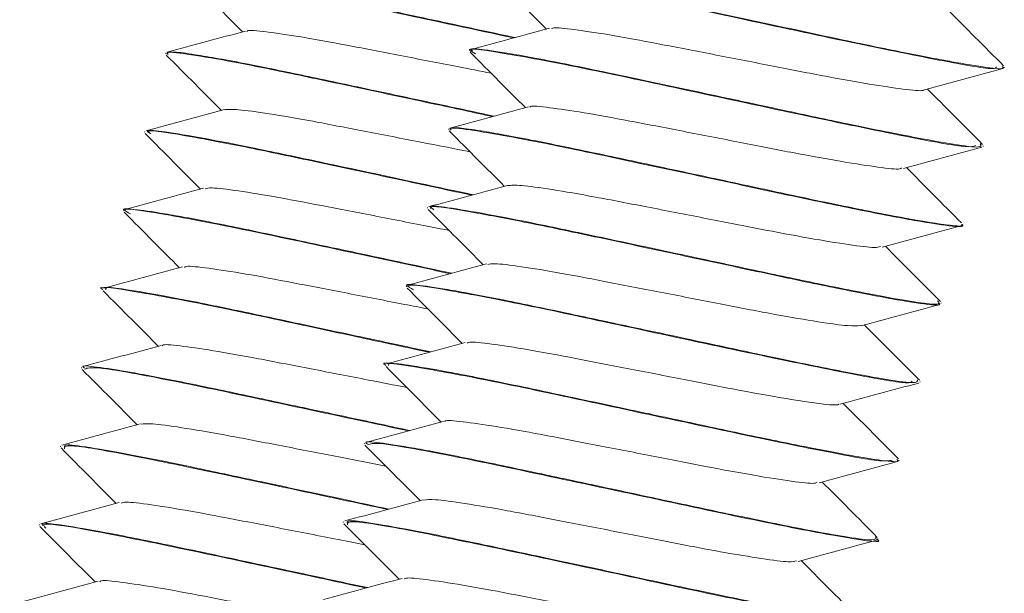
# Model space of a CAD drawing. Header units: millimetres. Extents: x -172 to 1038, y -1779 to -162.
# Tile 50 of 63: x 161.91 to 177.04, y -247.54 to -238.73. Entities that reach past the tile are written whole.
import ezdxf

# ---------------------------------------------------------------- set-up
doc = ezdxf.new("R2010")
doc.units = ezdxf.units.MM

msp = doc.modelspace()

# ---------------------------------------------------------------- linework, layer by layer
at = {"color": 7, "linetype": 'Continuous', "lineweight": 15}
for p, q in [((164.157, -239.244), (164.155, -239.253)), ((168.828, -239.201), (168.825, -239.211)), ((177.038, -239.47), (177.04, -239.461)), ((163.834, -240.451), (163.831, -240.461)), ((168.504, -240.409), (168.501, -240.418)), ((176.714, -240.677), (176.717, -240.668)), ((163.51, -241.659), (163.508, -241.668)), ((168.18, -241.616), (168.178, -241.626)), ((176.391, -241.885), (176.393, -241.875)), ((163.187, -242.866), (163.184, -242.876)), ((167.857, -242.823), (167.854, -242.833)), ((176.067, -243.093), (176.07, -243.083)), ((162.863, -244.073), (162.86, -244.084)), ((167.533, -244.031), (167.531, -244.04)), ((175.744, -244.3), (175.746, -244.29)), ((162.54, -245.281), (162.537, -245.291)), ((167.21, -245.238), (167.207, -245.248)), ((175.42, -245.507), (175.423, -245.498)), ((162.216, -246.488), (162.213, -246.498)), ((166.886, -246.446), (166.884, -246.456)), ((175.096, -246.715), (175.099, -246.705))]:
    msp.add_line(p, q, dxfattribs=at)
for points, knots in [([(169.258, -238.051), (169.216, -238.026), (169.081, -237.943), (169.703, -238.037), (170.979, -238.282), (172.722, -238.657), (174.538, -239.051), (176.024, -239.352), (176.892, -239.512), (176.912, -239.47), (176.918, -239.457)], [0, 0, 0, 0, 0.0653435, 0.208966, 0.354586, 0.4988258, 0.6432299, 0.7887093, 0.9323735, 1, 1, 1, 1]), ([(164.567, -238.088), (164.532, -238.07), (164.369, -237.986), (164.872, -238.054), (166.025, -238.265), (167.732, -238.632), (168.911, -238.884), (169.502, -239.011)], [0, 0, 0, 0, 0.063216, 0.2960769, 0.5326179, 0.7656042, 1, 1, 1, 1]), ([(164.488, -238.067), (164.635, -238.214), (164.917, -238.498), (165.2, -238.781), (165.335, -238.918)], [0, 0, 0, 0, 0.520707, 1, 1, 1, 1]), ([(169.524, -239.005), (169.447, -238.989), (168.98, -238.889), (168.047, -238.688), (167, -238.465), (166.031, -238.261), (165.225, -238.104), (164.702, -238.025), (164.464, -238.002), (164.512, -238.039), (164.524, -238.048)], [0, 0, 0, 0, 0.0340073, 0.2078101, 0.3721375, 0.4768071, 0.6630311, 0.8212863, 0.9551863, 1, 1, 1, 1]), ([(169.158, -238.024), (169.305, -238.171), (169.588, -238.455), (169.87, -238.739), (170.005, -238.875)], [0, 0, 0, 0, 0.520714, 1, 1, 1, 1]), ([(177.006, -239.451), (177.015, -239.459), (177.06, -239.496), (176.798, -239.473), (176.436, -239.413), (176.198, -239.37), (176.179, -239.367), (176.117, -239.355), (175.872, -239.31), (175.32, -239.202), (174.387, -239.006), (173.257, -238.761), (172.448, -238.589), (171.965, -238.486), (171.608, -238.409), (170.958, -238.271), (170.159, -238.111), (169.509, -237.998), (169.258, -237.972), (169.184, -237.977), (169.155, -237.981), (169.164, -237.992), (169.169, -237.998)], [0, 0, 0, 0, 0.024023, 0.116269, 0.208508, 0.20931, 0.210786, 0.215764, 0.233816, 0.302185, 0.394561, 0.486481, 0.580043, 0.59024, 0.608949, 0.671816, 0.764615, 0.856921, 0.94922, 0.959081, 0.977982, 1, 1, 1, 1]), ([(177.03, -239.44), (176.883, -239.292), (176.601, -239.009), (176.319, -238.725), (176.184, -238.589)], [0, 0, 0, 0, 0.520831, 1, 1, 1, 1]), ([(170.052, -238.862), (169.852, -238.916), (169.45, -239.025), (169.048, -239.134), (168.847, -239.188)], [0, 0, 0, 0, 0.4996369, 1, 1, 1, 1]), ([(170.083, -238.871), (170.096, -238.864), (170.135, -238.844), (170.473, -238.885), (171.049, -238.973), (171.808, -239.117), (172.664, -239.283), (173.546, -239.455), (174.37, -239.617), (175.073, -239.74), (175.557, -239.809), (175.802, -239.831), (175.802, -239.808), (175.802, -239.806)], [0, 0, 0, 0, 0.051396, 0.154952, 0.260511, 0.363793, 0.468669, 0.573696, 0.676881, 0.782412, 0.886151, 0.990478, 1, 1, 1, 1]), ([(165.382, -238.905), (165.181, -238.959), (164.779, -239.068), (164.378, -239.176), (164.176, -239.231)], [0, 0, 0, 0, 0.499635, 1, 1, 1, 1]), ([(165.404, -238.911), (165.406, -238.907), (165.415, -238.884), (165.684, -238.913), (166.199, -238.985), (166.921, -239.118), (167.754, -239.28), (168.535, -239.432), (168.984, -239.519), (169.154, -239.552)], [0, 0, 0, 0, 0.037269, 0.206477, 0.37956, 0.550341, 0.721036, 0.894143, 1, 1, 1, 1]), ([(168.913, -239.253), (168.878, -239.235), (168.715, -239.151), (169.218, -239.218), (170.375, -239.43), (172.07, -239.794), (173.896, -240.188), (175.469, -240.516), (176.48, -240.706), (176.568, -240.677), (176.602, -240.666)], [0, 0, 0, 0, 0.039008, 0.182697, 0.328658, 0.472425, 0.617728, 0.762381, 0.906474, 1, 1, 1, 1]), ([(176.668, -240.637), (176.682, -240.66), (176.709, -240.707), (176.313, -240.657), (175.655, -240.539), (174.745, -240.359), (173.587, -240.109), (172.399, -239.854), (171.346, -239.63), (170.378, -239.426), (169.571, -239.269), (169.049, -239.19), (168.811, -239.167), (168.858, -239.203), (168.87, -239.212)], [0, 0, 0, 0, 0.0864675, 0.1760179, 0.2528328, 0.3605272, 0.444365, 0.5443359, 0.6388561, 0.6990619, 0.8061775, 0.8972051, 0.9742239, 1, 1, 1, 1]), ([(164.164, -239.274), (164.311, -239.422), (164.594, -239.705), (164.876, -239.989), (165.011, -240.125)], [0, 0, 0, 0, 0.520713, 1, 1, 1, 1]), ([(169.199, -240.213), (168.983, -240.166), (168.367, -240.034), (167.343, -239.815), (166.273, -239.587), (165.313, -239.389), (164.643, -239.27), (164.236, -239.214), (164.192, -239.236), (164.168, -239.247)], [0, 0, 0, 0, 0.093046, 0.26525, 0.41299, 0.558694, 0.744127, 0.863755, 1, 1, 1, 1]), ([(164.195, -239.264), (164.186, -239.255), (164.15, -239.216), (164.449, -239.251), (165.07, -239.353), (165.99, -239.536), (167.09, -239.771), (168.201, -240.008), (168.883, -240.155), (169.178, -240.219)], [0, 0, 0, 0, 0.0559774, 0.2178059, 0.3824307, 0.5469252, 0.7088384, 0.8743358, 1, 1, 1, 1]), ([(168.835, -239.231), (168.982, -239.379), (169.264, -239.662), (169.546, -239.946), (169.682, -240.082)], [0, 0, 0, 0, 0.520723, 1, 1, 1, 1]), ([(175.813, -239.809), (176.014, -239.755), (176.416, -239.646), (176.818, -239.537), (177.019, -239.483)], [0, 0, 0, 0, 0.4996249, 1, 1, 1, 1]), ([(176.707, -240.647), (176.56, -240.499), (176.277, -240.216), (175.995, -239.932), (175.86, -239.797)], [0, 0, 0, 0, 0.520822, 1, 1, 1, 1]), ([(169.729, -240.069), (169.528, -240.124), (169.126, -240.233), (168.724, -240.341), (168.523, -240.395)], [0, 0, 0, 0, 0.49964, 1, 1, 1, 1]), ([(169.751, -240.076), (169.752, -240.072), (169.762, -240.048), (170.031, -240.078), (170.545, -240.15), (171.267, -240.282), (172.103, -240.445), (172.985, -240.616), (173.832, -240.784), (174.575, -240.918), (175.124, -241.002), (175.43, -241.037), (175.453, -241.015), (175.46, -241.008)], [0, 0, 0, 0, 0.022708, 0.125809, 0.231272, 0.335333, 0.439339, 0.544816, 0.647927, 0.753119, 0.857793, 0.961239, 1, 1, 1, 1]), ([(165.059, -240.112), (164.858, -240.167), (164.456, -240.275), (164.054, -240.384), (163.853, -240.438)], [0, 0, 0, 0, 0.499634, 1, 1, 1, 1]), ([(165.06, -240.114), (165.117, -240.11), (165.234, -240.102), (165.717, -240.169), (166.386, -240.284), (167.197, -240.442), (168.047, -240.606), (168.582, -240.711), (168.831, -240.76)], [0, 0, 0, 0, 0.163269, 0.335167, 0.506928, 0.675981, 0.848794, 1, 1, 1, 1]), ([(176.386, -241.873), (176.388, -241.875), (176.444, -241.913), (176.229, -241.896), (175.768, -241.827), (175.041, -241.691), (174.018, -241.481), (172.839, -241.225), (171.692, -240.98), (170.619, -240.751), (169.66, -240.554), (168.99, -240.434), (168.583, -240.379), (168.538, -240.4), (168.515, -240.412)], [0, 0, 0, 0, 0.004379, 0.109719, 0.175338, 0.271196, 0.376795, 0.463755, 0.565572, 0.652925, 0.739073, 0.848713, 0.919444, 1, 1, 1, 1]), ([(168.542, -240.429), (168.533, -240.419), (168.496, -240.381), (168.795, -240.415), (169.417, -240.518), (170.336, -240.7), (171.438, -240.937), (172.631, -241.19), (173.809, -241.446), (174.862, -241.665), (175.707, -241.827), (176.219, -241.906), (176.441, -241.92), (176.388, -241.885), (176.386, -241.884)], [0, 0, 0, 0, 0.032993, 0.128376, 0.225406, 0.32236, 0.417792, 0.515337, 0.611078, 0.707641, 0.804943, 0.900207, 0.997616, 1, 1, 1, 1]), ([(163.841, -240.481), (163.988, -240.629), (164.27, -240.912), (164.553, -241.196), (164.688, -241.332)], [0, 0, 0, 0, 0.520714, 1, 1, 1, 1]), ([(168.876, -241.42), (168.866, -241.418), (168.598, -241.361), (167.8, -241.189), (166.634, -240.94), (165.527, -240.705), (164.686, -240.54), (164.138, -240.451), (163.844, -240.416), (163.876, -240.453), (163.887, -240.465)], [0, 0, 0, 0, 0.0042667, 0.1214193, 0.3235749, 0.4845098, 0.6265343, 0.7889763, 0.9258247, 1, 1, 1, 1]), ([(163.926, -240.486), (163.904, -240.468), (163.826, -240.404), (164.432, -240.505), (165.389, -240.685), (166.459, -240.913), (167.625, -241.161), (168.468, -241.344), (168.841, -241.423), (168.855, -241.426)], [0, 0, 0, 0, 0.093037, 0.336481, 0.50216, 0.664176, 0.829628, 0.993901, 1, 1, 1, 1]), ([(168.511, -240.439), (168.658, -240.586), (168.94, -240.87), (169.223, -241.154), (169.358, -241.29)], [0, 0, 0, 0, 0.520706, 1, 1, 1, 1]), ([(175.489, -241.017), (175.69, -240.962), (176.092, -240.853), (176.494, -240.745), (176.696, -240.691)], [0, 0, 0, 0, 0.499627, 1, 1, 1, 1]), ([(176.383, -241.854), (176.236, -241.707), (175.954, -241.424), (175.672, -241.14), (175.536, -241.004)], [0, 0, 0, 0, 0.520814, 1, 1, 1, 1]), ([(169.405, -241.277), (169.205, -241.331), (168.803, -241.44), (168.401, -241.549), (168.2, -241.603)], [0, 0, 0, 0, 0.499638, 1, 1, 1, 1]), ([(169.407, -241.279), (169.464, -241.275), (169.581, -241.267), (170.064, -241.333), (170.733, -241.449), (171.545, -241.607), (172.421, -241.776), (173.286, -241.948), (174.065, -242.094), (174.673, -242.192), (175.054, -242.242), (175.114, -242.223), (175.138, -242.216)], [0, 0, 0, 0, 0.099441, 0.204139, 0.308753, 0.411718, 0.516973, 0.620273, 0.724464, 0.829457, 0.93224, 1, 1, 1, 1]), ([(164.735, -241.32), (164.534, -241.374), (164.132, -241.483), (163.73, -241.591), (163.529, -241.645)], [0, 0, 0, 0, 0.499634, 1, 1, 1, 1]), ([(164.761, -241.328), (164.787, -241.321), (164.853, -241.304), (165.247, -241.355), (165.862, -241.454), (166.646, -241.605), (167.506, -241.771), (168.159, -241.901), (168.465, -241.959), (168.507, -241.967)], [0, 0, 0, 0, 0.116207, 0.286944, 0.459707, 0.628636, 0.801163, 0.972454, 1, 1, 1, 1]), ([(176.014, -243.05), (176.033, -243.073), (176.071, -243.119), (175.738, -243.083), (175.157, -242.982), (174.281, -242.811), (173.273, -242.596), (172.157, -242.356), (170.978, -242.104), (169.874, -241.869), (169.032, -241.705), (168.484, -241.615), (168.19, -241.581), (168.222, -241.617), (168.234, -241.63)], [0, 0, 0, 0, 0.0798748, 0.1580799, 0.2364705, 0.3437418, 0.4279565, 0.4952597, 0.6113973, 0.7038536, 0.7854464, 0.8787682, 0.9573863, 1, 1, 1, 1]), ([(168.273, -241.651), (168.251, -241.633), (168.173, -241.568), (168.778, -241.67), (169.736, -241.85), (170.803, -242.077), (171.98, -242.328), (173.174, -242.585), (174.271, -242.819), (175.18, -242.997), (175.789, -243.101), (176.079, -243.129), (176.039, -243.091), (176.03, -243.083)], [0, 0, 0, 0, 0.054767, 0.198068, 0.295595, 0.390965, 0.488357, 0.585055, 0.680874, 0.778528, 0.87408, 0.971114, 1, 1, 1, 1]), ([(168.553, -242.627), (168.413, -242.597), (167.875, -242.482), (166.966, -242.287), (165.868, -242.053), (164.902, -241.85), (164.095, -241.7), (163.664, -241.641), (163.471, -241.627), (163.521, -241.66), (163.526, -241.663)], [0, 0, 0, 0, 0.06131, 0.235565, 0.363684, 0.530079, 0.694955, 0.853186, 0.98598, 1, 1, 1, 1]), ([(163.517, -241.689), (163.664, -241.836), (163.947, -242.12), (164.229, -242.404), (164.364, -242.54)], [0, 0, 0, 0, 0.520714, 1, 1, 1, 1]), ([(163.614, -241.715), (163.572, -241.691), (163.426, -241.608), (164.009, -241.693), (165.245, -241.927), (166.92, -242.288), (168.017, -242.523), (168.531, -242.633)], [0, 0, 0, 0, 0.092467, 0.324993, 0.561039, 0.794289, 1, 1, 1, 1]), ([(168.187, -241.646), (168.335, -241.794), (168.617, -242.077), (168.899, -242.361), (169.034, -242.497)], [0, 0, 0, 0, 0.520705, 1, 1, 1, 1]), ([(175.166, -242.224), (175.367, -242.17), (175.769, -242.061), (176.171, -241.952), (176.372, -241.898)], [0, 0, 0, 0, 0.499628, 1, 1, 1, 1]), ([(176.06, -243.062), (175.913, -242.914), (175.63, -242.631), (175.348, -242.347), (175.213, -242.211)], [0, 0, 0, 0, 0.520814, 1, 1, 1, 1]), ([(169.082, -242.484), (168.881, -242.539), (168.479, -242.647), (168.077, -242.756), (167.876, -242.81)], [0, 0, 0, 0, 0.499632, 1, 1, 1, 1]), ([(169.107, -242.492), (169.134, -242.486), (169.2, -242.469), (169.593, -242.519), (170.209, -242.619), (170.992, -242.77), (171.858, -242.937), (172.734, -243.109), (173.543, -243.266), (174.204, -243.377), (174.674, -243.445), (174.783, -243.434), (174.836, -243.428)], [0, 0, 0, 0, 0.070708, 0.174596, 0.279717, 0.382504, 0.487482, 0.591706, 0.694979, 0.800238, 0.903223, 1, 1, 1, 1]), ([(164.412, -242.527), (164.211, -242.581), (163.809, -242.69), (163.407, -242.799), (163.206, -242.853)], [0, 0, 0, 0, 0.49964, 1, 1, 1, 1]), ([(164.442, -242.536), (164.45, -242.53), (164.478, -242.508), (164.793, -242.545), (165.35, -242.628), (166.099, -242.769), (166.945, -242.933), (167.676, -243.076), (168.066, -243.151), (168.183, -243.174)], [0, 0, 0, 0, 0.069489, 0.238953, 0.412051, 0.581706, 0.75328, 0.925787, 1, 1, 1, 1]), ([(175.707, -244.262), (175.709, -244.286), (175.712, -244.332), (175.221, -244.259), (174.508, -244.128), (173.579, -243.94), (172.418, -243.688), (171.315, -243.453), (170.214, -243.217), (169.249, -243.015), (168.441, -242.864), (168.011, -242.805), (167.818, -242.792), (167.868, -242.824), (167.873, -242.827)], [0, 0, 0, 0, 0.105006, 0.19649, 0.272837, 0.376135, 0.459765, 0.560052, 0.633787, 0.72955, 0.82444, 0.915505, 0.991931, 1, 1, 1, 1]), ([(167.96, -242.88), (167.919, -242.856), (167.773, -242.773), (168.355, -242.857), (169.595, -243.092), (171.324, -243.464), (173.144, -243.858), (174.659, -244.169), (175.571, -244.337), (175.61, -244.299), (175.623, -244.286)], [0, 0, 0, 0, 0.057106, 0.200709, 0.346488, 0.490539, 0.635204, 0.780456, 0.924215, 1, 1, 1, 1]), ([(163.191, -242.877), (163.189, -242.876), (163.066, -242.812), (163.548, -242.881), (164.649, -243.078), (166.308, -243.432), (167.627, -243.719), (168.179, -243.834), (168.209, -243.84)], [0, 0, 0, 0, 0.004157, 0.24799, 0.495521, 0.739194, 0.986001, 1, 1, 1, 1]), ([(163.194, -242.896), (163.341, -243.044), (163.623, -243.327), (163.905, -243.611), (164.041, -243.747)], [0, 0, 0, 0, 0.5207243, 1, 1, 1, 1]), ([(168.228, -243.835), (167.961, -243.777), (167.628, -243.706), (167.171, -243.608), (166.738, -243.515), (166.016, -243.361), (165.302, -243.209), (164.708, -243.086), (164.134, -242.974), (163.587, -242.879), (163.226, -242.831), (163.232, -242.865), (163.234, -242.879)], [0, 0, 0, 0, 0.11409, 0.141558, 0.189304, 0.293046, 0.442443, 0.504751, 0.588754, 0.757092, 0.898283, 1, 1, 1, 1]), ([(167.864, -242.854), (168.011, -243.001), (168.293, -243.285), (168.576, -243.568), (168.711, -243.704)], [0, 0, 0, 0, 0.520706, 1, 1, 1, 1]), ([(174.842, -243.432), (175.043, -243.377), (175.445, -243.268), (175.847, -243.16), (176.048, -243.105)], [0, 0, 0, 0, 0.499627, 1, 1, 1, 1]), ([(175.736, -244.269), (175.589, -244.122), (175.307, -243.838), (175.025, -243.555), (174.889, -243.419)], [0, 0, 0, 0, 0.520814, 1, 1, 1, 1]), ([(164.103, -243.739), (164.103, -243.736), (164.106, -243.713), (164.357, -243.739), (164.85, -243.806), (165.56, -243.934), (166.386, -244.095), (167.19, -244.251), (167.665, -244.344), (167.86, -244.382)], [0, 0, 0, 0, 0.022365, 0.191623, 0.364627, 0.536006, 0.706312, 0.879622, 1, 1, 1, 1]), ([(168.758, -243.692), (168.558, -243.746), (168.156, -243.855), (167.754, -243.963), (167.553, -244.018)], [0, 0, 0, 0, 0.499634, 1, 1, 1, 1]), ([(168.789, -243.701), (168.797, -243.694), (168.825, -243.672), (169.139, -243.709), (169.697, -243.793), (170.445, -243.933), (171.295, -244.098), (172.177, -244.27), (173.009, -244.434), (173.725, -244.561), (174.231, -244.635), (174.493, -244.661), (174.499, -244.637), (174.5, -244.634)], [0, 0, 0, 0, 0.04238, 0.145734, 0.251304, 0.354775, 0.459416, 0.564626, 0.66773, 0.773195, 0.877241, 0.98126, 1, 1, 1, 1]), ([(164.088, -243.734), (163.887, -243.789), (163.485, -243.898), (163.083, -244.006), (162.882, -244.06)], [0, 0, 0, 0, 0.499638, 1, 1, 1, 1]), ([(167.537, -244.042), (167.535, -244.041), (167.413, -243.976), (167.896, -244.046), (168.99, -244.241), (170.675, -244.602), (172.5, -244.995), (174.098, -245.331), (175.156, -245.531), (175.27, -245.508), (175.316, -245.498)], [0, 0, 0, 0, 0.0025216, 0.1504716, 0.3006646, 0.448518, 0.598273, 0.7468655, 0.8953461, 1, 1, 1, 1]), ([(175.389, -245.489), (175.398, -245.496), (175.444, -245.534), (175.196, -245.512), (174.667, -245.426), (173.841, -245.267), (172.82, -245.054), (172.041, -244.884), (171.517, -244.773), (171.084, -244.68), (170.363, -244.526), (169.649, -244.374), (169.054, -244.251), (168.481, -244.138), (167.934, -244.044), (167.573, -243.996), (167.578, -244.03), (167.58, -244.043)], [0, 0, 0, 0, 0.022636, 0.115474, 0.198283, 0.300405, 0.392741, 0.47635, 0.492586, 0.520809, 0.582129, 0.670436, 0.707264, 0.756918, 0.856421, 0.939877, 1, 1, 1, 1]), ([(162.87, -244.104), (163.017, -244.251), (163.3, -244.535), (163.582, -244.819), (163.717, -244.955)], [0, 0, 0, 0, 0.520722, 1, 1, 1, 1]), ([(167.906, -245.042), (167.831, -245.026), (167.613, -244.98), (167.1, -244.869), (166.555, -244.753), (166.107, -244.657), (165.779, -244.587), (165.216, -244.467), (164.404, -244.295), (163.587, -244.139), (163.089, -244.063), (162.848, -244.039), (162.895, -244.076), (162.907, -244.085)], [0, 0, 0, 0, 0.033499, 0.097087, 0.21187, 0.258142, 0.28415, 0.350719, 0.501235, 0.66261, 0.819002, 0.953035, 1, 1, 1, 1]), ([(162.915, -244.098), (162.953, -244.083), (163.036, -244.048), (164.096, -244.241), (165.66, -244.57), (167.081, -244.877), (167.754, -245.019), (167.887, -245.047)], [0, 0, 0, 0, 0.203696, 0.449869, 0.692704, 0.939399, 1, 1, 1, 1]), ([(167.54, -244.061), (167.687, -244.208), (167.97, -244.492), (168.252, -244.776), (168.387, -244.912)], [0, 0, 0, 0, 0.520714, 1, 1, 1, 1]), ([(174.519, -244.639), (174.72, -244.585), (175.122, -244.476), (175.524, -244.367), (175.725, -244.313)], [0, 0, 0, 0, 0.499628, 1, 1, 1, 1]), ([(175.413, -245.477), (175.266, -245.329), (174.983, -245.046), (174.701, -244.762), (174.566, -244.626)], [0, 0, 0, 0, 0.520814, 1, 1, 1, 1]), ([(168.435, -244.899), (168.234, -244.953), (167.832, -245.062), (167.43, -245.171), (167.229, -245.225)], [0, 0, 0, 0, 0.499637, 1, 1, 1, 1]), ([(168.449, -244.903), (168.45, -244.901), (168.453, -244.878), (168.704, -244.904), (169.197, -244.971), (169.907, -245.099), (170.734, -245.26), (171.615, -245.43), (172.469, -245.6), (173.223, -245.738), (173.792, -245.827), (174.12, -245.866), (174.153, -245.844), (174.164, -245.837)], [0, 0, 0, 0, 0.01362, 0.116691, 0.222043, 0.326407, 0.430116, 0.535654, 0.638854, 0.74386, 0.848765, 0.952031, 1, 1, 1, 1]), ([(163.765, -244.942), (163.564, -244.996), (163.162, -245.105), (162.76, -245.213), (162.559, -245.268)], [0, 0, 0, 0, 0.499637, 1, 1, 1, 1]), ([(163.776, -244.946), (163.822, -244.941), (163.921, -244.93), (164.375, -244.991), (165.028, -245.102), (165.83, -245.258), (166.701, -245.426), (167.263, -245.536), (167.537, -245.59)], [0, 0, 0, 0, 0.148439, 0.320143, 0.492395, 0.661418, 0.834318, 1, 1, 1, 1]), ([(175.064, -246.678), (175.069, -246.7), (175.077, -246.742), (174.677, -246.691), (174.045, -246.578), (173.136, -246.397), (172.226, -246.202), (171.449, -246.035), (170.901, -245.917), (170.454, -245.822), (170.126, -245.752), (169.563, -245.632), (168.751, -245.46), (167.934, -245.303), (167.436, -245.228), (167.195, -245.204), (167.242, -245.24), (167.254, -245.25)], [0, 0, 0, 0, 0.0957932, 0.1748218, 0.2519795, 0.3591717, 0.4437831, 0.4803778, 0.5464354, 0.5730646, 0.5880318, 0.6263417, 0.7129633, 0.8058332, 0.8958357, 0.9729703, 1, 1, 1, 1]), ([(162.547, -245.311), (162.694, -245.459), (162.976, -245.742), (163.258, -246.026), (163.394, -246.162)], [0, 0, 0, 0, 0.520706, 1, 1, 1, 1]), ([(162.6, -245.326), (162.598, -245.299), (162.592, -245.239), (163.534, -245.402), (165.024, -245.711), (166.531, -246.035), (167.325, -246.204), (167.563, -246.255)], [0, 0, 0, 0, 0.197072, 0.431063, 0.663691, 0.899342, 1, 1, 1, 1]), ([(167.582, -246.25), (167.351, -246.2), (166.741, -246.069), (165.725, -245.852), (164.854, -245.666), (164.245, -245.538), (163.646, -245.418), (163.042, -245.31), (162.598, -245.245), (162.598, -245.281), (162.598, -245.297)], [0, 0, 0, 0, 0.09929, 0.26225, 0.410551, 0.47722, 0.554813, 0.724386, 0.876397, 1, 1, 1, 1]), ([(167.217, -245.268), (167.364, -245.416), (167.646, -245.699), (167.929, -245.983), (168.064, -246.119)], [0, 0, 0, 0, 0.520714, 1, 1, 1, 1]), ([(167.261, -245.263), (167.299, -245.247), (167.384, -245.213), (168.439, -245.405), (170.021, -245.739), (171.844, -246.129), (173.545, -246.495), (174.685, -246.705), (175.198, -246.777), (175.078, -246.712), (175.07, -246.708)], [0, 0, 0, 0, 0.120484, 0.266095, 0.40973, 0.555649, 0.699466, 0.844587, 0.989391, 1, 1, 1, 1]), ([(174.195, -245.846), (174.396, -245.792), (174.798, -245.683), (175.2, -245.574), (175.401, -245.52)], [0, 0, 0, 0, 0.499624, 1, 1, 1, 1]), ([(175.089, -246.684), (174.942, -246.536), (174.66, -246.253), (174.378, -245.97), (174.242, -245.834)], [0, 0, 0, 0, 0.520814, 1, 1, 1, 1]), ([(168.111, -246.106), (167.91, -246.161), (167.509, -246.27), (167.107, -246.378), (166.905, -246.432)], [0, 0, 0, 0, 0.499635, 1, 1, 1, 1]), ([(168.122, -246.111), (168.168, -246.106), (168.268, -246.094), (168.722, -246.156), (169.375, -246.266), (170.178, -246.423), (171.052, -246.591), (171.921, -246.763), (172.71, -246.913), (173.335, -247.015), (173.743, -247.071), (173.817, -247.054), (173.848, -247.046)], [0, 0, 0, 0, 0.090327, 0.194811, 0.299626, 0.402479, 0.507689, 0.611263, 0.715167, 0.820287, 0.923076, 1, 1, 1, 1]), ([(163.441, -246.149), (163.24, -246.204), (162.838, -246.312), (162.436, -246.421), (162.235, -246.475)], [0, 0, 0, 0, 0.499637, 1, 1, 1, 1]), ([(163.47, -246.158), (163.49, -246.151), (163.542, -246.132), (163.91, -246.178), (164.507, -246.273), (165.281, -246.421), (166.137, -246.586), (166.815, -246.72), (167.147, -246.784), (167.213, -246.796)], [0, 0, 0, 0, 0.10151, 0.271737, 0.444647, 0.613683, 0.785951, 0.957665, 1, 1, 1, 1]), ([(166.947, -246.491), (166.945, -246.463), (166.94, -246.404), (167.878, -246.566), (169.38, -246.878), (171.19, -247.265), (172.94, -247.645), (174.205, -247.886), (174.818, -247.982), (174.718, -247.916), (174.697, -247.902)], [0, 0, 0, 0, 0.1187488, 0.2597439, 0.3999174, 0.541913, 0.6817349, 0.8236681, 0.9639333, 1, 1, 1, 1]), ([(174.73, -247.882), (174.749, -247.894), (174.826, -247.941), (174.628, -247.936), (174.271, -247.883), (173.966, -247.828), (173.856, -247.808), (173.797, -247.797), (173.768, -247.791), (173.755, -247.789), (173.752, -247.788), (173.75, -247.788), (173.75, -247.788), (173.75, -247.788), (173.75, -247.788), (173.75, -247.788), (173.75, -247.788), (173.749, -247.788), (173.734, -247.785), (173.696, -247.777), (173.581, -247.756), (173.167, -247.675), (172.379, -247.513), (171.215, -247.261), (170.074, -247.017), (169.201, -246.831), (168.592, -246.703), (167.992, -246.583), (167.389, -246.475), (166.944, -246.409), (166.945, -246.445), (166.945, -246.461)], [0, 0, 0, 0, 0.029592, 0.119956, 0.207795, 0.230692, 0.242927, 0.249241, 0.252447, 0.253255, 0.253658, 0.253708, 0.253733, 0.253747, 0.25375, 0.253752, 0.253771, 0.253812, 0.254165, 0.258912, 0.267086, 0.2937, 0.39336, 0.482056, 0.575765, 0.661043, 0.69938, 0.743999, 0.841511, 0.928923, 1, 1, 1, 1]), ([(162.223, -246.518), (162.37, -246.666), (162.653, -246.949), (162.935, -247.233), (163.07, -247.369)], [0, 0, 0, 0, 0.520706, 1, 1, 1, 1]), ([(167.258, -247.457), (166.847, -247.369), (166.011, -247.189), (164.889, -246.95), (163.907, -246.742), (163.098, -246.582), (162.526, -246.489), (162.226, -246.453), (162.261, -246.49), (162.274, -246.504)], [0, 0, 0, 0, 0.1721529, 0.3501707, 0.462787, 0.6267524, 0.786523, 0.9238793, 1, 1, 1, 1]), ([(162.314, -246.543), (162.284, -246.514), (162.209, -246.441), (162.997, -246.571), (164.396, -246.852), (165.978, -247.193), (166.893, -247.389), (167.238, -247.463)], [0, 0, 0, 0, 0.15612, 0.388991, 0.622809, 0.857629, 1, 1, 1, 1]), ([(166.893, -246.476), (167.04, -246.623), (167.323, -246.907), (167.605, -247.191), (167.74, -247.327)], [0, 0, 0, 0, 0.520713, 1, 1, 1, 1]), ([(173.872, -247.054), (174.073, -246.999), (174.475, -246.89), (174.877, -246.782), (175.078, -246.728)], [0, 0, 0, 0, 0.499626, 1, 1, 1, 1]), ([(174.766, -247.891), (174.619, -247.744), (174.336, -247.461), (174.054, -247.177), (173.919, -247.041)], [0, 0, 0, 0, 0.520832, 1, 1, 1, 1]), ([(163.145, -247.365), (163.15, -247.359), (163.168, -247.336), (163.461, -247.37), (163.999, -247.448), (164.736, -247.585), (165.577, -247.748), (166.331, -247.895), (166.748, -247.976), (166.889, -248.004)], [0, 0, 0, 0, 0.054685, 0.2239677, 0.3970852, 0.567197, 0.73839, 0.9111997, 1, 1, 1, 1]), ([(167.788, -247.314), (167.587, -247.368), (167.185, -247.477), (166.783, -247.586), (166.582, -247.64)], [0, 0, 0, 0, 0.4996369, 1, 1, 1, 1]), ([(167.817, -247.323), (167.837, -247.316), (167.889, -247.297), (168.256, -247.343), (168.854, -247.438), (169.626, -247.585), (170.488, -247.752), (171.367, -247.924), (172.185, -248.084), (172.86, -248.199), (173.358, -248.273), (173.485, -248.265), (173.548, -248.261)], [0, 0, 0, 0, 0.061893, 0.165683, 0.27111, 0.374174, 0.479209, 0.583906, 0.687189, 0.792677, 0.896059, 1, 1, 1, 1]), ([(163.118, -247.357), (162.917, -247.411), (162.515, -247.52), (162.113, -247.628), (161.912, -247.683)], [0, 0, 0, 0, 0.499637, 1, 1, 1, 1])]:
    msp.add_open_spline(points, degree=3, knots=knots, dxfattribs=at)

doc.saveas('drawing.dxf')
